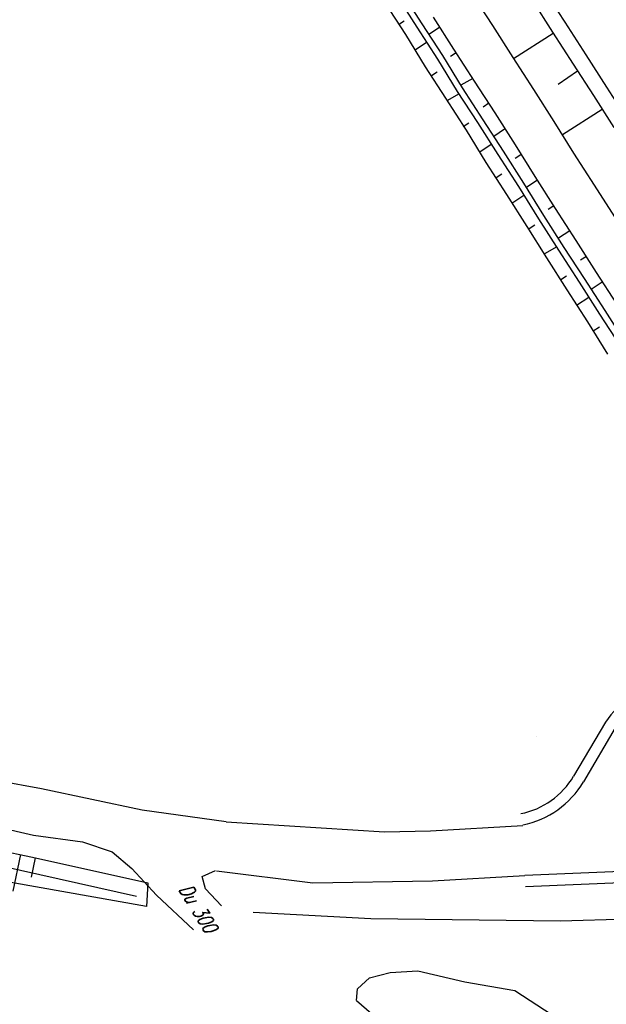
# Model space of a CAD drawing. Extents: x 448150 to 449332, y 437108 to 438384.
# Tile 47 of 172: x 448651 to 448690, y 437462 to 437527. Entities that reach past the tile are written whole.
import ezdxf

# ---------------------------------------------------------------- set-up
doc = ezdxf.new("R2010")
doc.units = 0
doc.header["$LTSCALE"] = 2
doc.header["$MEASUREMENT"] = 0
doc.linetypes.add('AUSGEZOGEN', pattern=[0])
doc.layers.get('0').update_dxf_attribs({"linetype": 'AUSGEZOGEN'})
for name, color, linetype in [('DB-Bestand', 8, 'CONTINUOUS'), ('DB-Boeschungen', 15, 'CONTINUOUS'), ('DB-GRABEN', 15, 'AUSGEZOGEN'), ('DB-LS-Waende', 15, 'CONTINUOUS'), ('DB-Wege', 15, 'CONTINUOUS'), ('FBRTOP', 250, 'AUSGEZOGEN'), ('SCHLITZRINNE', 200, 'AUSGEZOGEN')]:
    doc.layers.add(name, color=color, linetype=linetype)
doc.styles.add('ROMANS', font='romans.shx', dxfattribs={"width": 0.8})

# ---------------------------------------------------------------- blocks, each defined once
blk = doc.blocks.new('PRIM_AC1_68')
at = {"layer": 'DB-Bestand', "color": 253, "linetype": 'Continuous'}
for points in [[(586.753, 323.914), (587.711, 323.008)], [(586.069, 323.189), (587.86, 321.497)], [(585.419, 322.501), (586.377, 321.596)], [(584.768, 321.813), (586.56, 320.121)], [(584.118, 321.125), (585.076, 320.22)]]:
    blk.add_lwpolyline(points, dxfattribs=at)

msp = doc.modelspace()

# ---------------------------------------------------------------- hatches: boundary and pattern name
at = {"layer": 'SCHLITZRINNE'}
h = msp.add_hatch(dxfattribs=at)
h.set_pattern_fill('_USER', color=256, scale=1.5, angle=45, style=0, pattern_type=0)
h.set_pattern_definition([(0.19809, (448696.2442, 437758.0261), (-0.005186, 1.499991), [])])
edge = h.paths.add_edge_path()
edge.add_arc((450103.943, 439168.643), 1992.851, 225.253931, 225.326505)
edge.add_arc((450104.379, 439169.084), 1993.471, 225.326505, 225.685513)
edge.add_arc((450114.112, 439179.052), 2007.404, 225.685514, 226.043274)
edge.add_arc((450116.374, 439181.397), 2010.661, 226.043274, 226.400342)
edge.add_arc((450108.345, 439172.967), 1999.019, 226.400342, 226.758448)
edge.add_arc((450107.359, 439171.918), 1997.58, 226.758448, 227.116898)
edge.add_arc((450114.22, 439179.306), 2007.663, 227.116898, 227.474446)
edge.add_arc((450112.044, 439176.933), 2004.443, 227.474446, 227.83238)
edge.add_arc((450107.824, 439172.273), 1998.156, 227.83238, 228.190877)
edge.add_arc((450107.663, 439172.094), 1997.915, 228.190877, 228.549748)
edge.add_arc((450107.034, 439171.381), 1996.965, 228.549748, 228.908704)
edge.add_arc((450111.572, 439176.585), 2003.869, 228.908704, 229.265964)
edge.add_arc((450119.093, 439185.318), 2015.394, 229.265964, 229.6222)
edge.add_arc((450115.134, 439180.663), 2009.284, 229.6222, 229.979919)
edge.add_arc((450101.808, 439164.793), 1988.56, 229.979919, 230.339497)
edge.add_arc((450135.905, 439205.921), 2041.985, 230.339497, 230.699144)
edge.add_arc((450015.788, 439059.171), 1852.343, 230.699144, 231.076753)
edge.add_arc((450440.038, 439584.513), 2527.6, 231.076753, 231.41321)
edge.add_arc((449605.176, 438538.206), 1189.037, 231.413211, 231.903765)
edge.add_arc((451876.599, 441435.451), 4870.53, 231.903765, 232.054115)
edge.add_arc((449764.385, 438726.671), 1435.572, 232.054115, 232.331051)
edge.add_arc((663048.573, 714993.472), 350453.466, 232.33105148, 232.33182369)
edge.add_arc((452105.708, 441751.773), 5260.885, 232.331837, 232.33814)
edge.add_arc((1083717.784, 1260087.558), 1038995.508, 232.338139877, 232.338829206)
edge.add_arc((362297.748, 325361.769), 141749.668, 52.33595822, 52.34101086, ccw=False)
edge.add_arc((130991.073, 25697.409), 520301.522, 52.33458173, 52.33595822, ccw=False)
edge.add_arc((597397.743, 629905.021), 242982.187, 232.33379622, 232.33674373)
edge.add_arc((1091510.304, 1270060.009), 1051651.236, 232.336743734, 232.337424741)
edge.add_arc((63904.407, -61307.138), 630166.935, 52.33651599, 52.337652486, ccw=False)
edge.add_line((448950.678, 437541.271), (448965.933, 437529.496))
edge.add_arc((450103.943, 439168.643), 1993.351, 225.253931, 225.326505)
edge.add_arc((450104.379, 439169.084), 1993.971, 225.326505, 225.633952)
h = msp.add_hatch(dxfattribs=at)
h.set_pattern_fill('_USER', color=256, scale=1.5, angle=45, style=0, pattern_type=0)
h.set_pattern_definition([(1.0848, (448717.7677, 437736.8698), (-0.0283982, 1.4997312), [])])
edge = h.paths.add_edge_path()
edge.add_arc((450104.379, 439169.084), 1993.971, 225.677136, 225.685513)
edge.add_arc((450114.112, 439179.052), 2007.904, 225.685514, 226.043274)
edge.add_arc((450116.374, 439181.397), 2011.161, 226.043274, 226.348764)
edge.add_arc((450103.943, 439168.643), 1992.851, 225.253931, 225.326505)
edge.add_arc((450104.379, 439169.084), 1993.471, 225.326505, 225.685513)
edge.add_arc((450114.112, 439179.052), 2007.404, 225.685514, 226.043274)
edge.add_arc((450116.374, 439181.397), 2010.661, 226.043274, 226.400342)
edge.add_arc((450108.345, 439172.967), 1999.019, 226.400342, 226.758448)
edge.add_arc((450107.359, 439171.918), 1997.58, 226.758448, 227.116898)
edge.add_arc((450114.22, 439179.306), 2007.663, 227.116898, 227.474446)
edge.add_arc((450112.044, 439176.933), 2004.443, 227.474446, 227.83238)
edge.add_arc((450107.824, 439172.273), 1998.156, 227.83238, 228.190877)
edge.add_arc((450107.663, 439172.094), 1997.915, 228.190877, 228.549748)
edge.add_arc((450107.034, 439171.381), 1996.965, 228.549748, 228.908704)
edge.add_arc((450111.572, 439176.585), 2003.869, 228.908704, 229.265964)
edge.add_arc((450119.093, 439185.318), 2015.394, 229.265964, 229.6222)
edge.add_arc((450115.134, 439180.663), 2009.284, 229.6222, 229.979919)
edge.add_arc((450101.808, 439164.793), 1988.56, 229.979919, 230.339497)
edge.add_arc((450135.905, 439205.921), 2041.985, 230.339497, 230.699144)
edge.add_arc((450015.788, 439059.171), 1852.343, 230.699144, 231.076753)
edge.add_arc((450440.038, 439584.513), 2527.6, 231.076753, 231.41321)
edge.add_arc((449605.176, 438538.206), 1189.037, 231.413211, 231.903765)
edge.add_arc((451876.599, 441435.451), 4870.53, 231.903765, 232.054115)
edge.add_arc((449764.385, 438726.671), 1435.572, 232.054115, 232.331051)
edge.add_arc((663048.573, 714993.472), 350453.466, 232.33105148, 232.33182369)
edge.add_arc((452105.708, 441751.773), 5260.885, 232.331837, 232.33814)
edge.add_arc((1083717.784, 1260087.558), 1038995.508, 232.338139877, 232.338829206)
edge.add_arc((362297.748, 325361.769), 141749.668, 52.33595822, 52.34101086, ccw=False)
edge.add_arc((130991.073, 25697.409), 520301.522, 52.33458173, 52.33595822, ccw=False)
edge.add_arc((597397.743, 629905.021), 242982.187, 232.33379622, 232.33674373)
edge.add_arc((1091510.304, 1270060.009), 1051651.236, 232.336743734, 232.337424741)
edge.add_arc((63904.407, -61307.138), 630166.935, 52.33651599, 52.337652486, ccw=False)
edge.add_line((448950.678, 437541.271), (448965.933, 437529.496))
h = msp.add_hatch(dxfattribs=at)
h.set_pattern_fill('_USER', color=256, scale=1.5, angle=45, style=0, pattern_type=0)
h.set_pattern_definition([(1.92282, (448737.9663, 437717.5835), (-0.05033, 1.4991554), [])])
edge = h.paths.add_edge_path()
edge.add_arc((450116.374, 439181.397), 2011.161, 226.391578, 226.400342)
edge.add_arc((450108.345, 439172.967), 1999.519, 226.400342, 226.758448)
edge.add_arc((450107.359, 439171.918), 1998.08, 226.758448, 227.116898)
edge.add_arc((450114.22, 439179.306), 2008.163, 227.116898, 227.474446)
edge.add_arc((450112.044, 439176.933), 2004.943, 227.474446, 227.83238)
edge.add_arc((450107.824, 439172.273), 1998.656, 227.83238, 228.068653)
edge.add_arc((450103.943, 439168.643), 1992.851, 225.253931, 225.326505)
edge.add_arc((450104.379, 439169.084), 1993.471, 225.326505, 225.685513)
edge.add_arc((450114.112, 439179.052), 2007.404, 225.685514, 226.043274)
edge.add_arc((450116.374, 439181.397), 2010.661, 226.043274, 226.400342)
edge.add_arc((450108.345, 439172.967), 1999.019, 226.400342, 226.758448)
edge.add_arc((450107.359, 439171.918), 1997.58, 226.758448, 227.116898)
edge.add_arc((450114.22, 439179.306), 2007.663, 227.116898, 227.474446)
edge.add_arc((450112.044, 439176.933), 2004.443, 227.474446, 227.83238)
edge.add_arc((450107.824, 439172.273), 1998.156, 227.83238, 228.190877)
edge.add_arc((450107.663, 439172.094), 1997.915, 228.190877, 228.549748)
edge.add_arc((450107.034, 439171.381), 1996.965, 228.549748, 228.908704)
edge.add_arc((450111.572, 439176.585), 2003.869, 228.908704, 229.265964)
edge.add_arc((450119.093, 439185.318), 2015.394, 229.265964, 229.6222)
edge.add_arc((450115.134, 439180.663), 2009.284, 229.6222, 229.979919)
edge.add_arc((450101.808, 439164.793), 1988.56, 229.979919, 230.339497)
edge.add_arc((450135.905, 439205.921), 2041.985, 230.339497, 230.699144)
edge.add_arc((450015.788, 439059.171), 1852.343, 230.699144, 231.076753)
edge.add_arc((450440.038, 439584.513), 2527.6, 231.076753, 231.41321)
edge.add_arc((449605.176, 438538.206), 1189.037, 231.413211, 231.903765)
edge.add_arc((451876.599, 441435.451), 4870.53, 231.903765, 232.054115)
edge.add_arc((449764.385, 438726.671), 1435.572, 232.054115, 232.331051)
edge.add_arc((663048.573, 714993.472), 350453.466, 232.33105148, 232.33182369)
edge.add_arc((452105.708, 441751.773), 5260.885, 232.331837, 232.33814)
edge.add_arc((1083717.784, 1260087.558), 1038995.508, 232.338139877, 232.338829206)
edge.add_arc((362297.748, 325361.769), 141749.668, 52.33595822, 52.34101086, ccw=False)
edge.add_arc((130991.073, 25697.409), 520301.522, 52.33458173, 52.33595822, ccw=False)
edge.add_arc((597397.743, 629905.021), 242982.187, 232.33379622, 232.33674373)
edge.add_arc((1091510.304, 1270060.009), 1051651.236, 232.336743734, 232.337424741)
edge.add_arc((63904.407, -61307.138), 630166.935, 52.33651599, 52.337652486, ccw=False)
edge.add_line((448950.678, 437541.271), (448965.933, 437529.496))
h = msp.add_hatch(dxfattribs=at)
h.set_pattern_fill('_USER', color=256, scale=1.5, angle=45, style=0, pattern_type=0)
h.set_pattern_definition([(5.43336, (448830.8072, 437635.437), (-0.142032, 1.4932605), [])])
edge = h.paths.add_edge_path()
edge.add_arc((450115.134, 439180.663), 2009.784, 229.703318, 229.979919)
edge.add_arc((450101.808, 439164.793), 1989.06, 229.979919, 230.339497)
edge.add_arc((450135.905, 439205.921), 2042.485, 230.339497, 230.699144)
edge.add_arc((450015.788, 439059.171), 1852.843, 230.699144, 231.076753)
edge.add_arc((450440.038, 439584.513), 2528.1, 231.076753, 231.211068)
edge.add_arc((450103.943, 439168.643), 1992.851, 225.253931, 225.326505)
edge.add_arc((450104.379, 439169.084), 1993.471, 225.326505, 225.685513)
edge.add_arc((450114.112, 439179.052), 2007.404, 225.685514, 226.043274)
edge.add_arc((450116.374, 439181.397), 2010.661, 226.043274, 226.400342)
edge.add_arc((450108.345, 439172.967), 1999.019, 226.400342, 226.758448)
edge.add_arc((450107.359, 439171.918), 1997.58, 226.758448, 227.116898)
edge.add_arc((450114.22, 439179.306), 2007.663, 227.116898, 227.474446)
edge.add_arc((450112.044, 439176.933), 2004.443, 227.474446, 227.83238)
edge.add_arc((450107.824, 439172.273), 1998.156, 227.83238, 228.190877)
edge.add_arc((450107.663, 439172.094), 1997.915, 228.190877, 228.549748)
edge.add_arc((450107.034, 439171.381), 1996.965, 228.549748, 228.908704)
edge.add_arc((450111.572, 439176.585), 2003.869, 228.908704, 229.265964)
edge.add_arc((450119.093, 439185.318), 2015.394, 229.265964, 229.6222)
edge.add_arc((450115.134, 439180.663), 2009.284, 229.6222, 229.979919)
edge.add_arc((450101.808, 439164.793), 1988.56, 229.979919, 230.339497)
edge.add_arc((450135.905, 439205.921), 2041.985, 230.339497, 230.699144)
edge.add_arc((450015.788, 439059.171), 1852.343, 230.699144, 231.076753)
edge.add_arc((450440.038, 439584.513), 2527.6, 231.076753, 231.41321)
edge.add_arc((449605.176, 438538.206), 1189.037, 231.413211, 231.903765)
edge.add_arc((451876.599, 441435.451), 4870.53, 231.903765, 232.054115)
edge.add_arc((449764.385, 438726.671), 1435.572, 232.054115, 232.331051)
edge.add_arc((663048.573, 714993.472), 350453.466, 232.33105148, 232.33182369)
edge.add_arc((452105.708, 441751.773), 5260.885, 232.331837, 232.33814)
edge.add_arc((1083717.784, 1260087.558), 1038995.508, 232.338139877, 232.338829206)
edge.add_arc((362297.748, 325361.769), 141749.668, 52.33595822, 52.34101086, ccw=False)
edge.add_arc((130991.073, 25697.409), 520301.522, 52.33458173, 52.33595822, ccw=False)
edge.add_arc((597397.743, 629905.021), 242982.187, 232.33379622, 232.33674373)
edge.add_arc((1091510.304, 1270060.009), 1051651.236, 232.336743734, 232.337424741)
edge.add_arc((63904.407, -61307.138), 630166.935, 52.33651599, 52.337652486, ccw=False)
edge.add_line((448950.678, 437541.271), (448965.933, 437529.496))

# ---------------------------------------------------------------- linework, layer by layer
at = {"layer": 'DB-Bestand', "linetype": 'Continuous'}
for p, q in [((448685.591, 437480.03), (448685.609, 437480.027)), ((448652.874, 437476.537), (448639.985, 437478.918)), ((448659.533, 437475.12), (448652.874, 437476.537)), ((448645.788, 437474.998), (448652.352, 437473.474)), ((448665.075, 437474.357), (448659.533, 437475.12)), ((448640.217, 437474.561), (448652.276, 437472.021)), ((448665.075, 437474.357), (448675.541, 437473.697)), ((448678.603, 437473.75), (448684.704, 437474.104)), ((448652.352, 437473.474), (448655.581, 437473.032)), ((448675.541, 437473.697), (448678.603, 437473.75)), ((448655.581, 437473.032), (448657.538, 437472.369)), ((448652.276, 437472.021), (448659.906, 437470.326)), ((448657.538, 437472.369), (448658.837, 437471.277)), ((448659.146, 437469.424), (448650.217, 437471.43)), ((448658.837, 437471.277), (448660.477, 437469.504)), ((448663.496, 437470.735), (448664.385, 437471.134)), ((448663.713, 437469.923), (448663.496, 437470.735)), ((448664.438, 437471.117), (448670.824, 437470.322)), ((448678.726, 437470.456), (448684.836, 437470.811)), ((448659.815, 437468.756), (448650.744, 437470.371)), ((448659.906, 437470.326), (448659.815, 437468.756)), ((448670.824, 437470.322), (448678.726, 437470.456)), ((448660.477, 437469.504), (448662.924, 437467.201)), ((448664.775, 437468.8), (448663.713, 437469.923)), ((448666.863, 437468.375), (448674.65, 437467.967)), ((448687.189, 437467.799), (448696.688, 437468.081)), ((448674.65, 437467.967), (448687.189, 437467.799)), ((448674.554, 437464.025), (448675.916, 437464.384)), ((448675.916, 437464.384), (448677.76, 437464.499)), ((448677.76, 437464.499), (448680.867, 437463.766)), ((448673.773, 437463.308), (448674.554, 437464.025)), ((448680.867, 437463.766), (448684.163, 437463.201)), ((448673.693, 437462.537), (448673.773, 437463.308)), ((448684.163, 437463.201), (448686.631, 437461.586)), ((448678.548, 437458.311), (448673.696, 437462.521))]:
    msp.add_line(p, q, dxfattribs=at)
at = {"layer": 'DB-Boeschungen', "linetype": 'Continuous'}
for p, q in [((448681.327, 437529.149), (448682.685, 437527.035)), ((448685.311, 437528.709), (448686.668, 437526.595)), ((448682.685, 437527.035), (448684.043, 437524.921)), ((448686.714, 437526.506), (448684.088, 437524.832)), ((448686.668, 437526.595), (448688.026, 437524.481)), ((448684.043, 437524.921), (448685.4, 437522.807)), ((448688.026, 437524.481), (448689.361, 437522.412)), ((448688.32, 437524.014), (448687.03, 437523.132)), ((448685.4, 437522.807), (448686.758, 437520.693)), ((448689.361, 437522.412), (448690.719, 437520.298)), ((448689.95, 437521.477), (448687.324, 437519.802)), ((448686.758, 437520.693), (448688.048, 437518.6)), ((448688.048, 437518.6), (448689.406, 437516.486)), ((448689.406, 437516.486), (448690.764, 437514.372))]:
    msp.add_line(p, q, dxfattribs=at)
at = {"layer": 'DB-GRABEN', "linetype": 'Continuous'}
for p, q in [((448676.334, 437529.047), (448677.691, 437526.933)), ((448676.667, 437529.273), (448678.025, 437527.159)), ((448675.577, 437528.549), (448676.935, 437526.435)), ((448676.483, 437527.103), (448676.861, 437527.351)), ((448678.763, 437527.592), (448680.12, 437525.478)), ((448677.691, 437526.933), (448679.049, 437524.819)), ((448678.025, 437527.159), (448679.383, 437525.045)), ((448679.212, 437526.922), (448678.456, 437526.424)), ((448676.935, 437526.435), (448678.248, 437524.298)), ((448678.325, 437525.909), (448677.569, 437525.411)), ((448680.12, 437525.478), (448681.478, 437523.364)), ((448679.049, 437524.819), (448680.362, 437522.682)), ((448679.383, 437525.045), (448680.696, 437522.908)), ((448680.298, 437525.231), (448679.92, 437524.982)), ((448678.248, 437524.298), (448679.583, 437522.229)), ((448678.655, 437523.72), (448679.033, 437523.969)), ((448681.384, 437523.54), (448680.605, 437523.087)), ((448680.696, 437522.908), (448682.054, 437520.794)), ((448681.478, 437523.364), (448682.836, 437521.25)), ((448679.583, 437522.229), (448680.941, 437520.115)), ((448680.498, 437522.527), (448679.674, 437522.051)), ((448680.362, 437522.682), (448681.697, 437520.613)), ((448682.448, 437521.893), (448682.07, 437521.644)), ((448682.836, 437521.25), (448684.193, 437519.136)), ((448680.76, 437520.36), (448681.138, 437520.608)), ((448681.697, 437520.613), (448683.055, 437518.499)), ((448682.054, 437520.794), (448683.389, 437518.725)), ((448683.49, 437520.179), (448682.778, 437519.704)), ((448680.941, 437520.115), (448682.254, 437517.978)), ((448682.603, 437519.166), (448681.846, 437518.668)), ((448684.193, 437519.136), (448685.484, 437517.044)), ((448683.055, 437518.499), (448684.413, 437516.385)), ((448683.389, 437518.725), (448684.746, 437516.611)), ((448684.576, 437518.488), (448684.197, 437518.239)), ((448682.254, 437517.978), (448683.612, 437515.864)), ((448682.932, 437516.977), (448683.311, 437517.226)), ((448685.484, 437517.044), (448686.842, 437514.93)), ((448684.413, 437516.385), (448685.726, 437514.248)), ((448684.746, 437516.611), (448686.06, 437514.474)), ((448685.662, 437516.797), (448684.905, 437516.299)), ((448683.612, 437515.864), (448684.969, 437513.75)), ((448684.775, 437515.784), (448683.974, 437515.263)), ((448686.748, 437515.105), (448686.37, 437514.857)), ((448686.06, 437514.474), (448687.417, 437512.36)), ((448686.842, 437514.93), (448688.199, 437512.816)), ((448684.969, 437513.75), (448686.26, 437511.658)), ((448685.06, 437513.572), (448685.483, 437513.844)), ((448685.726, 437514.248), (448687.061, 437512.178)), ((448687.811, 437513.459), (448687.055, 437512.961)), ((448686.947, 437512.401), (448686.124, 437511.925)), ((448687.417, 437512.36), (448688.752, 437510.291)), ((448688.199, 437512.816), (448689.557, 437510.702)), ((448687.061, 437512.178), (448688.419, 437510.064)), ((448688.898, 437511.767), (448688.519, 437511.519)), ((448686.26, 437511.658), (448687.618, 437509.544)), ((448687.21, 437510.234), (448687.588, 437510.483)), ((448689.557, 437510.702), (448690.892, 437508.632)), ((448688.419, 437510.064), (448689.776, 437507.95)), ((448688.752, 437510.291), (448690.11, 437508.177)), ((448689.939, 437510.054), (448689.227, 437509.579)), ((448687.618, 437509.544), (448688.975, 437507.43)), ((448689.053, 437509.041), (448688.251, 437508.52)), ((448689.776, 437507.95), (448691.134, 437505.836)), ((448690.11, 437508.177), (448691.468, 437506.062)), ((448688.975, 437507.43), (448690.288, 437505.293)), ((448689.338, 437506.829), (448689.76, 437507.1))]:
    msp.add_line(p, q, dxfattribs=at)
at = {"layer": 'DB-LS-Waende', "linetype": 'Continuous'}
msp.add_ellipse((463223.723, 446865.72), major_axis=(14609.057, 9224.151), ratio=1, start_param=3.141898, end_param=3.151359, dxfattribs=at)
at = {"layer": 'DB-Wege', "linetype": 'Continuous'}
for p, q in [((448690.167, 437480.95), (448688.055, 437477.375)), ((448690.813, 437480.568), (448688.7, 437476.994)), ((448695.772, 437471.25), (448684.836, 437470.811)), ((448695.802, 437470.501), (448684.866, 437470.061))]:
    msp.add_line(p, q, dxfattribs=at)
for centre, major_axis, start_param, end_param in [((448695.813, 437477.251), (4.773, 4.773), 3.925453, 8.059332), ((448683.535, 437480.046), (3.712, 3.712), 4.122645, 4.964065), ((448683.535, 437480.046), (4.243, 4.243), 4.122645, 4.964065)]:
    msp.add_ellipse(centre, major_axis=major_axis, ratio=1, start_param=start_param, end_param=end_param, dxfattribs=at)
at = {"layer": 'FBRTOP'}
for points in [[(448902.917, 437602.137, 0.000003), (448912.812, 437594.5, -0.000022), (448922.707, 437586.863, -0.000006), (448932.602, 437579.224, 0.000013), (448942.498, 437571.586, 0.000003), (448952.392, 437563.949, -0.000005), (448962.287, 437556.312, -0.000002), (448991.973, 437533.398, 0.000001), (449021.658, 437510.484, 0), (449059.524, 437481.257, 0), (449100.819, 437449.382, 0.000002), (449140.4, 437418.831, -0.000003), (449179.981, 437388.28, -0.000002), (449197.089, 437375.075, 0.000004)], [(448854.075, 437596.848, 0.002141), (448862.115, 437590.489, 0.000656), (448872.248, 437582.566, 0.001208), (448877.762, 437578.288, 0.000003), (448881.526, 437575.382, 0.000028), (448881.988, 437575.026, 0.000003), (448891.884, 437567.387, -0.000022), (448901.78, 437559.749, -0.000006), (448911.675, 437552.112, 0.000013), (448921.57, 437544.474, 0.000003), (448931.465, 437536.836, -0.000005), (448941.36, 437529.199, 0), (448949.808, 437522.678, 0.000001)]]:
    msp.add_lwpolyline(points, format="xyb", dxfattribs=at)
at = {"layer": 'FBRTOP', "const_width": 0.5}
for points in [[(448889.562, 437593.497, 0.000003), (448893.294, 437590.616, 0.000028), (448893.751, 437590.263, 0.000003), (448903.647, 437582.626, -0.000022), (448913.542, 437574.988, -0.000006), (448923.437, 437567.35, 0.000013), (448933.332, 437559.712, 0.000003), (448943.227, 437552.075, -0.000005), (448953.122, 437544.437, -0.000002), (448982.808, 437521.524, 0.000001), (449012.493, 437498.61, 0), (449050.358, 437469.383, 0), (449091.654, 437437.508, 0.000002), (449131.235, 437406.957, -0.000003), (449170.816, 437376.406, -0.000001), (449185.277, 437365.244, 0.000004)], [(448901.097, 437599.778, 0.000003), (448910.992, 437592.141, -0.000022), (448920.886, 437584.504, -0.000006), (448930.781, 437576.866, 0.000013), (448940.677, 437569.227, 0.000003), (448950.572, 437561.59, -0.000005), (448960.466, 437553.953, -0.000002), (448990.152, 437531.039)], [(449098.999, 437447.023, 0.000002), (449138.58, 437416.472, -0.000003), (449178.161, 437385.922, -0.000002), (449194.742, 437373.122, 0.000004)]]:
    msp.add_lwpolyline(points, format="xyb", dxfattribs=at)
at = {"layer": 'SCHLITZRINNE'}
msp.add_lwpolyline([(448881.628, 437594.59, 0.001208), (448887.11, 437590.337, 0.000003), (448890.849, 437587.45, 0.000028), (448891.307, 437587.097, 0.000003), (448901.202, 437579.459, -0.000022), (448911.098, 437571.822, -0.000006), (448920.993, 437564.184, 0.000013), (448930.888, 437556.546, 0.000003), (448940.783, 437548.908, -0.000005), (448950.678, 437541.271, -0.000001), (448965.933, 437529.496, 0.000001)], format="xyb", dxfattribs=at)

# ---------------------------------------------------------------- block references
at = {"linetype": 'Continuous', "rotation": 301.4796983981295}
msp.add_blockref('PRIM_AC1_68', (448069.818, 437803.234), dxfattribs=at)

# ---------------------------------------------------------------- texts
at = {"layer": 'DB-Bestand', "linetype": 'Continuous', "style": 'ROMANS', "oblique": 16.69924, "width": 0.730821}
msp.add_text('Du 300', height=0.9578, rotation=301.5, dxfattribs=at).set_placement((448661.906, 437469.889))

doc.saveas('drawing.dxf')
